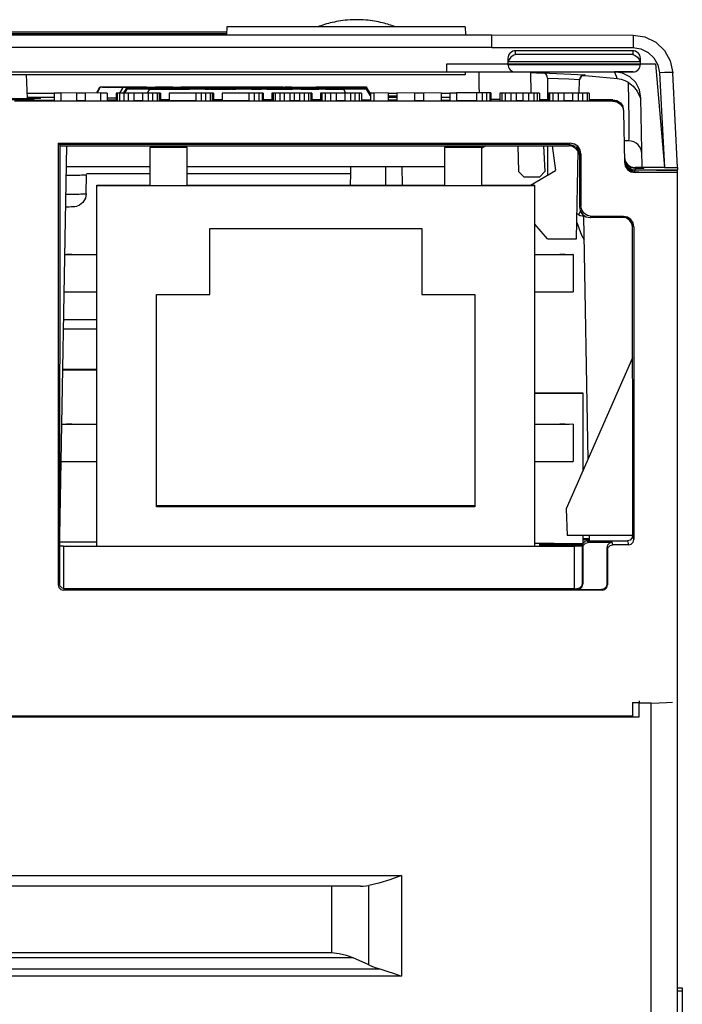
# Model space of a CAD drawing. Extents: x 0 to 420, y 0 to 297.
# Tile 7 of 30: x 214 to 226, y 71 to 90. Entities that reach past the tile are written whole.
import ezdxf

# ---------------------------------------------------------------- set-up
doc = ezdxf.new("R2010")
doc.units = 0
doc.header["$LTSCALE"] = 23.1
doc.layers.get('0').update_dxf_attribs({"linetype": 'CONTINUOUS'})

msp = doc.modelspace()

# ---------------------------------------------------------------- linework, layer by layer
at = {"color": 7, "linetype": 'CONTINUOUS'}
for p, q in [((193.716, 89.358), (222.716, 89.358)), ((217.717, 89.405), (198.466, 89.405)), ((212.422, 89.385), (217.716, 89.385)), ((217.719, 89.508), (217.716, 89.358)), ((222.214, 89.508), (217.719, 89.508)), ((222.214, 89.508), (222.216, 89.358)), ((222.716, 89.121), (222.716, 89.358)), ((222.716, 89.358), (225.376, 89.354)), ((225.376, 89.354), (225.375, 89.117)), ((222.716, 89.12), (193.716, 89.12)), ((222.716, 89.12), (225.369, 89.119)), ((223.162, 88.987), (223.163, 89.058)), ((225.371, 88.987), (223.162, 88.987)), ((225.369, 89.058), (223.163, 89.058)), ((225.369, 89.119), (225.525, 89.094)), ((225.369, 89.058), (225.371, 88.987)), ((221.866, 88.658), (221.866, 88.808)), ((221.866, 88.808), (223.016, 88.808)), ((223.016, 88.808), (223.016, 88.8)), ((223.016, 88.808), (223.016, 88.808)), ((223.016, 88.808), (225.516, 88.808)), ((223.016, 88.8), (225.516, 88.8)), ((223.018, 88.915), (223.017, 88.849)), ((223.019, 88.836), (223.022, 88.849)), ((223.042, 88.895), (223.022, 88.849)), ((225.51, 88.849), (223.022, 88.849)), ((223.074, 88.936), (223.042, 88.895)), ((225.459, 88.936), (225.49, 88.895)), ((225.49, 88.895), (225.51, 88.849)), ((225.514, 88.835), (225.51, 88.849)), ((225.516, 88.808), (225.514, 88.915)), ((225.516, 88.808), (225.516, 88.8)), ((225.516, 88.808), (225.796, 88.808)), ((225.796, 88.808), (225.966, 86.857)), ((192.358, 88.658), (225.371, 88.658)), ((193.216, 88.608), (222.216, 88.608)), ((213.935, 88.608), (213.959, 88.159)), ((222.216, 88.608), (222.216, 88.658)), ((222.466, 88.658), (222.472, 88.34)), ((222.466, 88.657), (222.472, 88.34)), ((223.173, 88.653), (223.161, 88.653)), ((223.444, 88.646), (223.449, 88.261)), ((223.444, 88.646), (223.67, 88.635)), ((223.67, 88.639), (223.67, 88.641)), ((224.47, 88.603), (224.471, 88.594)), ((225.371, 88.657), (225.025, 88.657)), ((225.873, 88.644), (225.966, 86.857)), ((226.216, 86.857), (226.123, 88.644)), ((223.766, 88.542), (223.766, 88.127)), ((224.359, 88.262), (224.364, 88.505)), ((213.953, 88.258), (214.466, 88.258)), ((214.466, 88.26), (214.466, 88.11)), ((214.591, 88.26), (214.466, 88.26)), ((214.883, 88.26), (214.591, 88.261)), ((214.591, 88.26), (214.591, 88.11)), ((214.883, 88.26), (214.883, 88.11)), ((215.05, 88.26), (214.883, 88.26)), ((215.341, 88.261), (215.05, 88.26)), ((215.05, 88.26), (215.05, 88.11)), ((215.269, 88.267), (215.328, 88.37)), ((215.332, 88.368), (215.273, 88.265)), ((215.332, 88.368), (215.332, 88.376)), ((215.341, 88.26), (215.341, 88.11)), ((215.466, 88.26), (215.341, 88.26)), ((215.354, 88.376), (215.412, 88.377)), ((215.412, 88.377), (215.502, 88.377)), ((215.556, 88.367), (215.452, 88.367)), ((215.466, 88.26), (215.466, 88.11)), ((215.502, 88.377), (215.619, 88.377)), ((215.688, 88.367), (215.556, 88.367)), ((215.619, 88.377), (215.765, 88.377)), ((215.633, 88.26), (215.633, 88.11)), ((215.654, 88.26), (215.633, 88.26)), ((215.654, 88.26), (215.654, 88.11)), ((215.695, 88.26), (215.654, 88.26)), ((219.912, 88.367), (215.688, 88.367)), ((215.695, 88.26), (215.695, 88.11)), ((215.779, 88.26), (215.695, 88.26)), ((215.702, 88.258), (215.765, 88.367)), ((215.765, 88.377), (216.104, 88.377)), ((215.778, 88.261), (215.829, 88.348)), ((215.779, 88.26), (215.779, 88.11)), ((215.862, 88.26), (215.779, 88.26)), ((215.832, 88.347), (215.792, 88.277)), ((215.829, 88.332), (215.795, 88.275)), ((215.832, 88.33), (215.799, 88.273)), ((215.832, 88.347), (215.832, 88.354)), ((215.832, 88.33), (215.832, 88.338)), ((215.854, 88.354), (215.912, 88.355)), ((215.854, 88.338), (215.912, 88.338)), ((215.862, 88.26), (215.862, 88.11)), ((215.966, 88.26), (215.862, 88.26)), ((215.912, 88.355), (216.002, 88.355)), ((215.912, 88.338), (216.002, 88.338)), ((215.916, 88.372), (216.041, 88.372)), ((215.916, 88.372), (215.937, 88.372)), ((215.937, 88.372), (216, 88.371)), ((216.056, 88.346), (215.952, 88.346)), ((216.056, 88.33), (215.952, 88.33)), ((215.966, 88.26), (215.966, 88.11)), ((216.133, 88.26), (215.966, 88.26)), ((216, 88.371), (216.104, 88.371)), ((216.002, 88.338), (216.119, 88.339)), ((216.062, 88.372), (216.041, 88.372)), ((216.188, 88.346), (216.056, 88.346)), ((216.188, 88.33), (216.056, 88.33)), ((216.116, 88.371), (216.062, 88.372)), ((216.104, 88.371), (216.375, 88.371)), ((216.208, 88.371), (216.116, 88.371)), ((216.116, 88.349), (216.116, 88.351)), ((216.116, 88.351), (216.304, 88.351)), ((216.241, 88.349), (216.116, 88.349)), ((216.119, 88.339), (216.265, 88.339)), ((216.133, 88.26), (216.133, 88.11)), ((216.237, 88.26), (216.133, 88.26)), ((219.912, 88.346), (216.188, 88.346)), ((219.918, 88.33), (216.188, 88.33)), ((216.208, 88.371), (216.375, 88.371)), ((216.229, 88.267), (216.265, 88.33)), ((216.237, 88.26), (216.237, 88.11)), ((216.32, 88.26), (216.237, 88.26)), ((216.241, 88.351), (216.241, 88.349)), ((216.241, 88.351), (216.533, 88.349)), ((216.262, 88.34), (216.265, 88.346)), ((216.266, 88.333), (216.266, 88.335)), ((216.266, 88.335), (216.391, 88.335)), ((216.616, 88.35), (216.304, 88.351)), ((216.32, 88.26), (216.32, 88.11)), ((216.404, 88.26), (216.32, 88.26)), ((216.458, 88.371), (216.375, 88.371)), ((216.375, 88.371), (216.533, 88.371)), ((216.391, 88.355), (216.933, 88.355)), ((216.391, 88.339), (217.412, 88.339)), ((216.391, 88.333), (217.016, 88.333)), ((216.404, 88.26), (216.404, 88.11)), ((216.445, 88.26), (216.404, 88.26)), ((216.445, 88.26), (216.445, 88.11)), ((216.466, 88.26), (216.445, 88.26)), ((216.52, 88.372), (216.458, 88.371)), ((216.466, 88.26), (216.466, 88.11)), ((216.562, 88.372), (216.52, 88.372)), ((216.533, 88.371), (216.645, 88.371)), ((216.562, 88.377), (216.7, 88.377)), ((216.645, 88.372), (216.562, 88.372)), ((216.929, 88.351), (216.616, 88.35)), ((216.633, 88.26), (216.633, 88.11)), ((217.133, 88.26), (216.633, 88.26)), ((216.645, 88.371), (216.687, 88.372)), ((216.687, 88.372), (216.645, 88.372)), ((216.687, 88.372), (216.687, 88.372)), ((216.7, 88.349), (216.991, 88.351)), ((216.854, 88.373), (216.854, 88.373)), ((217.187, 88.373), (216.854, 88.373)), ((216.854, 88.373), (217.645, 88.373)), ((216.929, 88.351), (217.116, 88.351)), ((216.991, 88.349), (216.991, 88.351)), ((217.016, 88.355), (217.308, 88.355)), ((217.016, 88.333), (217.016, 88.333)), ((217.116, 88.351), (217.116, 88.349)), ((217.133, 88.26), (217.133, 88.11)), ((217.237, 88.26), (217.133, 88.26)), ((217.412, 88.334), (217.183, 88.333)), ((217.187, 88.371), (217.187, 88.373)), ((217.312, 88.371), (217.187, 88.371)), ((217.237, 88.26), (217.237, 88.11)), ((217.32, 88.26), (217.237, 88.26)), ((217.283, 88.35), (217.283, 88.351)), ((217.304, 88.351), (217.283, 88.351)), ((217.283, 88.35), (217.304, 88.35)), ((217.345, 88.351), (217.304, 88.351)), ((217.304, 88.35), (217.345, 88.35)), ((217.308, 88.333), (217.391, 88.334)), ((217.312, 88.373), (217.312, 88.371)), ((217.645, 88.373), (217.312, 88.373)), ((217.32, 88.26), (217.32, 88.11)), ((217.404, 88.26), (217.32, 88.26)), ((217.408, 88.351), (217.345, 88.351)), ((217.345, 88.35), (217.412, 88.349)), ((217.808, 88.334), (217.391, 88.334)), ((217.404, 88.26), (217.404, 88.11)), ((217.445, 88.26), (217.404, 88.26)), ((217.429, 88.35), (217.408, 88.35)), ((217.412, 88.349), (217.512, 88.349)), ((217.412, 88.334), (217.787, 88.334)), ((217.47, 88.35), (217.429, 88.35)), ((217.445, 88.26), (217.445, 88.11)), ((217.466, 88.26), (217.445, 88.26)), ((217.466, 88.26), (217.466, 88.11)), ((217.512, 88.35), (217.47, 88.35)), ((217.6, 88.35), (217.512, 88.35)), ((217.512, 88.349), (217.6, 88.349)), ((217.783, 88.35), (217.6, 88.35)), ((217.616, 88.377), (217.929, 88.377)), ((217.633, 88.26), (217.633, 88.11)), ((218.133, 88.26), (217.633, 88.26)), ((217.645, 88.373), (217.645, 88.373)), ((217.866, 88.35), (217.783, 88.35)), ((217.787, 88.339), (218.37, 88.339)), ((218.016, 88.333), (217.787, 88.334)), ((217.808, 88.349), (217.887, 88.349)), ((217.808, 88.334), (217.891, 88.333)), ((217.833, 88.373), (217.812, 88.372)), ((217.812, 88.372), (217.812, 88.372)), ((217.812, 88.372), (217.833, 88.372)), ((217.887, 88.373), (217.833, 88.373)), ((217.833, 88.372), (217.866, 88.371)), ((217.866, 88.371), (217.937, 88.371)), ((217.929, 88.35), (217.866, 88.35)), ((217.937, 88.373), (217.887, 88.373)), ((217.887, 88.349), (217.97, 88.349)), ((217.97, 88.35), (217.929, 88.35)), ((217.958, 88.372), (217.937, 88.372)), ((217.937, 88.371), (218.145, 88.371)), ((217.991, 88.372), (217.958, 88.372)), ((217.991, 88.35), (217.97, 88.35)), ((217.97, 88.349), (218.054, 88.35)), ((218.054, 88.371), (217.991, 88.372)), ((218.054, 88.351), (217.991, 88.351)), ((218.016, 88.355), (218.266, 88.355)), ((218.35, 88.371), (218.054, 88.371)), ((218.095, 88.351), (218.054, 88.351)), ((218.054, 88.35), (218.095, 88.35)), ((218.116, 88.351), (218.095, 88.351)), ((218.095, 88.35), (218.116, 88.35)), ((218.116, 88.351), (218.116, 88.35)), ((218.133, 88.26), (218.133, 88.11)), ((218.237, 88.26), (218.133, 88.26)), ((218.475, 88.371), (218.145, 88.371)), ((218.183, 88.334), (218.308, 88.334)), ((218.183, 88.334), (218.204, 88.333)), ((218.204, 88.333), (218.266, 88.333)), ((218.237, 88.26), (218.237, 88.11)), ((218.32, 88.26), (218.237, 88.26)), ((218.266, 88.333), (218.37, 88.333)), ((218.283, 88.349), (218.283, 88.351)), ((218.283, 88.351), (218.408, 88.351)), ((218.329, 88.333), (218.308, 88.334)), ((218.32, 88.26), (218.32, 88.11)), ((218.383, 88.26), (218.32, 88.26)), ((218.391, 88.333), (218.329, 88.333)), ((218.454, 88.372), (218.35, 88.371)), ((218.383, 88.26), (218.383, 88.11)), ((218.404, 88.26), (218.383, 88.26)), ((218.475, 88.333), (218.391, 88.333)), ((218.404, 88.26), (218.404, 88.11)), ((218.408, 88.35), (218.783, 88.35)), ((218.5, 88.372), (218.454, 88.372)), ((218.475, 88.371), (218.583, 88.371)), ((218.475, 88.333), (218.641, 88.333)), ((218.52, 88.372), (218.5, 88.372)), ((218.52, 88.377), (218.783, 88.377)), ((218.583, 88.373), (218.52, 88.373)), ((218.57, 88.26), (218.57, 88.11)), ((218.591, 88.26), (218.57, 88.26)), ((218.625, 88.373), (218.583, 88.373)), ((218.583, 88.371), (218.625, 88.372)), ((218.591, 88.26), (218.591, 88.11)), ((218.633, 88.26), (218.591, 88.26)), ((218.645, 88.372), (218.625, 88.373)), ((218.625, 88.372), (218.645, 88.372)), ((218.633, 88.26), (218.633, 88.11)), ((218.716, 88.26), (218.633, 88.26)), ((218.725, 88.333), (218.641, 88.333)), ((218.641, 88.333), (218.745, 88.333)), ((218.645, 88.372), (218.645, 88.372)), ((218.716, 88.26), (218.716, 88.11)), ((218.8, 88.26), (218.716, 88.26)), ((218.787, 88.333), (218.725, 88.333)), ((218.745, 88.333), (218.829, 88.333)), ((218.912, 88.35), (218.783, 88.35)), ((218.829, 88.334), (218.787, 88.333)), ((218.8, 88.26), (218.8, 88.11)), ((218.904, 88.26), (218.8, 88.26)), ((218.812, 88.371), (218.812, 88.373)), ((218.812, 88.373), (218.929, 88.373)), ((218.937, 88.371), (218.812, 88.371)), ((218.829, 88.349), (218.954, 88.349)), ((218.829, 88.339), (219.995, 88.339)), ((218.912, 88.334), (218.829, 88.334)), ((218.829, 88.333), (218.912, 88.333)), ((218.904, 88.26), (218.904, 88.11)), ((219.091, 88.26), (218.904, 88.26)), ((218.97, 88.35), (218.912, 88.35)), ((218.912, 88.333), (218.954, 88.334)), ((218.954, 88.334), (218.912, 88.334)), ((218.937, 88.372), (218.937, 88.371)), ((218.937, 88.372), (219.408, 88.372)), ((218.937, 88.372), (219.312, 88.372)), ((218.954, 88.349), (219.054, 88.35)), ((218.954, 88.334), (218.954, 88.334)), ((218.991, 88.35), (218.97, 88.35)), ((218.987, 88.26), (218.987, 88.11)), ((219.054, 88.351), (218.991, 88.351)), ((219.095, 88.351), (219.054, 88.351)), ((219.054, 88.35), (219.095, 88.35)), ((219.091, 88.26), (219.091, 88.11)), ((219.175, 88.26), (219.091, 88.26)), ((219.116, 88.351), (219.095, 88.351)), ((219.095, 88.35), (219.116, 88.35)), ((219.116, 88.351), (219.116, 88.35)), ((219.12, 88.335), (219.245, 88.335)), ((219.12, 88.335), (219.454, 88.334)), ((219.175, 88.26), (219.175, 88.11)), ((219.258, 88.26), (219.175, 88.26)), ((219.516, 88.334), (219.245, 88.335)), ((219.258, 88.26), (219.258, 88.11)), ((219.3, 88.26), (219.258, 88.26)), ((219.283, 88.349), (219.283, 88.351)), ((219.283, 88.351), (219.408, 88.351)), ((219.3, 88.26), (219.3, 88.11)), ((219.32, 88.26), (219.3, 88.26)), ((219.312, 88.372), (219.395, 88.372)), ((219.32, 88.26), (219.32, 88.11)), ((219.437, 88.372), (219.395, 88.372)), ((219.408, 88.372), (219.5, 88.372)), ((219.408, 88.35), (220.033, 88.35)), ((219.458, 88.373), (219.437, 88.372)), ((219.454, 88.333), (219.454, 88.334)), ((219.458, 88.377), (219.995, 88.377)), ((219.5, 88.373), (219.458, 88.373)), ((219.487, 88.26), (219.487, 88.11)), ((219.508, 88.26), (219.487, 88.26)), ((219.562, 88.373), (219.5, 88.373)), ((219.5, 88.372), (219.562, 88.372)), ((219.508, 88.26), (219.508, 88.11)), ((219.57, 88.26), (219.508, 88.26)), ((219.787, 88.335), (219.516, 88.334)), ((219.583, 88.373), (219.562, 88.373)), ((219.562, 88.372), (219.583, 88.372)), ((219.57, 88.26), (219.57, 88.11)), ((219.675, 88.26), (219.57, 88.26)), ((219.579, 88.334), (219.912, 88.335)), ((219.579, 88.334), (219.579, 88.333)), ((219.583, 88.373), (219.583, 88.372)), ((219.675, 88.26), (219.675, 88.11)), ((219.779, 88.26), (219.675, 88.26)), ((219.779, 88.26), (219.779, 88.11)), ((219.945, 88.26), (219.779, 88.26)), ((219.787, 88.335), (219.912, 88.335)), ((220.064, 88.367), (219.912, 88.367)), ((220.064, 88.346), (219.912, 88.346)), ((219.918, 88.367), (219.923, 88.358)), ((220.033, 88.349), (219.918, 88.349)), ((219.918, 88.346), (219.921, 88.34)), ((219.918, 88.33), (219.954, 88.266)), ((220.064, 88.33), (219.918, 88.33)), ((219.945, 88.26), (219.945, 88.11)), ((220.05, 88.26), (219.945, 88.26)), ((219.995, 88.377), (220.127, 88.377)), ((219.995, 88.355), (220.127, 88.355)), ((219.995, 88.339), (220.127, 88.338)), ((220.033, 88.35), (220.033, 88.349)), ((220.05, 88.26), (220.05, 88.11)), ((220.133, 88.26), (220.05, 88.26)), ((220.181, 88.367), (220.064, 88.367)), ((220.181, 88.346), (220.064, 88.346)), ((220.181, 88.33), (220.064, 88.33)), ((220.127, 88.377), (220.23, 88.377)), ((220.127, 88.355), (220.23, 88.355)), ((220.127, 88.338), (220.23, 88.338)), ((220.133, 88.26), (220.133, 88.11)), ((220.216, 88.26), (220.133, 88.26)), ((220.271, 88.367), (220.181, 88.367)), ((220.271, 88.346), (220.181, 88.346)), ((220.271, 88.33), (220.181, 88.33)), ((220.216, 88.26), (220.216, 88.11)), ((220.258, 88.26), (220.216, 88.26)), ((220.258, 88.26), (220.258, 88.11)), ((220.329, 88.368), (220.271, 88.367)), ((220.329, 88.346), (220.271, 88.346)), ((220.329, 88.33), (220.271, 88.33)), ((220.351, 88.376), (220.351, 88.368)), ((220.425, 88.24), (220.351, 88.368)), ((220.351, 88.354), (220.351, 88.347)), ((220.425, 88.219), (220.351, 88.347)), ((220.351, 88.338), (220.351, 88.33)), ((220.425, 88.202), (220.351, 88.33)), ((220.42, 88.257), (220.354, 88.37)), ((220.354, 88.348), (220.425, 88.226)), ((220.425, 88.21), (220.354, 88.332)), ((220.414, 88.258), (220.425, 88.258)), ((220.425, 88.26), (220.425, 88.11)), ((220.487, 88.26), (220.425, 88.26)), ((220.758, 88.261), (220.487, 88.26)), ((220.487, 88.26), (220.487, 88.11)), ((220.758, 88.261), (220.758, 88.111)), ((220.758, 88.258), (220.925, 88.258)), ((220.925, 88.262), (220.925, 88.112)), ((221.258, 88.26), (220.925, 88.262)), ((221.258, 88.26), (221.258, 88.11)), ((221.425, 88.26), (221.258, 88.26)), ((221.758, 88.262), (221.425, 88.26)), ((221.425, 88.26), (221.425, 88.11)), ((221.758, 88.262), (221.758, 88.112)), ((221.758, 88.258), (221.925, 88.258)), ((221.925, 88.26), (221.925, 88.11)), ((222.05, 88.26), (221.925, 88.26)), ((222.425, 88.261), (222.05, 88.261)), ((222.05, 88.26), (222.05, 88.11)), ((222.425, 88.261), (222.425, 88.111)), ((222.529, 88.261), (222.425, 88.261)), ((222.472, 88.34), (222.472, 88.34)), ((222.529, 88.261), (222.529, 88.111)), ((222.612, 88.261), (222.529, 88.261)), ((222.612, 88.261), (222.612, 88.111)), ((222.675, 88.261), (222.612, 88.261)), ((222.675, 88.261), (222.675, 88.111)), ((222.695, 88.261), (222.675, 88.261)), ((222.695, 88.261), (222.695, 88.111)), ((222.862, 88.26), (222.862, 88.11)), ((222.904, 88.26), (222.862, 88.26)), ((222.904, 88.26), (222.904, 88.11)), ((222.966, 88.26), (222.904, 88.26)), ((222.966, 88.26), (222.966, 88.11)), ((223.07, 88.26), (222.966, 88.26)), ((223.07, 88.26), (223.07, 88.11)), ((223.175, 88.26), (223.07, 88.26)), ((223.175, 88.26), (223.175, 88.11)), ((223.3, 88.26), (223.175, 88.26)), ((223.3, 88.26), (223.3, 88.11)), ((223.404, 88.26), (223.3, 88.26)), ((223.404, 88.26), (223.404, 88.11)), ((223.508, 88.26), (223.404, 88.26)), ((223.508, 88.26), (223.508, 88.11)), ((223.57, 88.26), (223.508, 88.26)), ((223.57, 88.26), (223.57, 88.11)), ((223.612, 88.26), (223.57, 88.26)), ((223.612, 88.26), (223.612, 88.11)), ((223.779, 88.26), (223.779, 88.11)), ((223.8, 88.26), (223.779, 88.26)), ((223.8, 88.26), (223.8, 88.11)), ((223.862, 88.26), (223.8, 88.26)), ((223.862, 88.26), (223.862, 88.11)), ((223.966, 88.26), (223.862, 88.26)), ((223.966, 88.26), (223.966, 88.11)), ((224.07, 88.26), (223.966, 88.26)), ((224.07, 88.26), (224.07, 88.11)), ((224.237, 88.26), (224.07, 88.26)), ((224.237, 88.26), (224.237, 88.11)), ((224.341, 88.26), (224.237, 88.26)), ((224.341, 88.26), (224.341, 88.11)), ((224.425, 88.26), (224.341, 88.26)), ((224.425, 88.26), (224.425, 88.11)), ((224.508, 88.26), (224.425, 88.26)), ((224.508, 88.26), (224.508, 88.11)), ((224.55, 88.26), (224.508, 88.26)), ((224.55, 88.26), (224.55, 88.11)), ((213.489, 88.157), (213.888, 88.158)), ((224.996, 88.108), (213.716, 88.108)), ((213.957, 88.184), (214.466, 88.184)), ((213.96, 88.166), (213.958, 88.166)), ((213.959, 88.184), (214.466, 88.184)), ((213.959, 88.125), (213.959, 88.14)), ((214.091, 88.14), (214.066, 88.141)), ((214.091, 88.125), (214.091, 88.14)), ((214.591, 88.111), (214.883, 88.11)), ((215.05, 88.11), (214.883, 88.11)), ((215.05, 88.11), (215.341, 88.111)), ((215.466, 88.167), (215.633, 88.167)), ((215.633, 88.124), (215.466, 88.124)), ((215.633, 88.123), (215.466, 88.123)), ((215.633, 88.11), (215.654, 88.11)), ((215.695, 88.11), (215.779, 88.11)), ((215.779, 88.11), (215.862, 88.11)), ((215.862, 88.11), (215.966, 88.11)), ((216.133, 88.11), (215.966, 88.11)), ((216.133, 88.11), (216.237, 88.11)), ((216.237, 88.11), (216.32, 88.11)), ((216.32, 88.11), (216.404, 88.11)), ((216.445, 88.11), (216.466, 88.11)), ((216.633, 88.129), (216.466, 88.129)), ((216.633, 88.124), (216.466, 88.124)), ((216.633, 88.123), (216.466, 88.123)), ((217.133, 88.11), (216.633, 88.11)), ((217.633, 88.129), (217.466, 88.129)), ((217.633, 88.124), (217.466, 88.124)), ((217.633, 88.123), (217.466, 88.123)), ((218.133, 88.11), (217.633, 88.11)), ((218.57, 88.129), (218.404, 88.129)), ((218.57, 88.124), (218.404, 88.124)), ((218.57, 88.123), (218.404, 88.123)), ((218.57, 88.11), (218.591, 88.11)), ((218.633, 88.11), (218.716, 88.11)), ((218.716, 88.11), (218.8, 88.11)), ((218.8, 88.11), (218.904, 88.11)), ((219.091, 88.11), (218.904, 88.11)), ((219.091, 88.11), (219.175, 88.11)), ((219.175, 88.11), (219.258, 88.11)), ((219.3, 88.11), (219.32, 88.11)), ((219.487, 88.129), (219.32, 88.129)), ((219.487, 88.124), (219.32, 88.124)), ((219.487, 88.123), (219.32, 88.123)), ((219.487, 88.11), (219.508, 88.11)), ((219.57, 88.11), (219.675, 88.11)), ((219.675, 88.11), (219.779, 88.11)), ((219.945, 88.11), (219.779, 88.11)), ((219.945, 88.11), (220.05, 88.11)), ((220.05, 88.11), (220.133, 88.11)), ((220.216, 88.11), (220.258, 88.11)), ((220.258, 88.129), (220.298, 88.129)), ((220.425, 88.124), (220.258, 88.124)), ((220.425, 88.123), (220.258, 88.123)), ((220.298, 88.129), (220.425, 88.13)), ((220.425, 88.11), (220.487, 88.11)), ((220.487, 88.11), (220.758, 88.111)), ((220.758, 88.205), (220.82, 88.205)), ((220.758, 88.184), (220.925, 88.184)), ((220.758, 88.184), (220.925, 88.184)), ((220.925, 88.124), (220.758, 88.124)), ((220.925, 88.123), (220.758, 88.123)), ((220.82, 88.205), (220.925, 88.205)), ((220.925, 88.112), (221.258, 88.11)), ((221.425, 88.11), (221.258, 88.11)), ((221.425, 88.11), (221.758, 88.112)), ((221.758, 88.184), (221.925, 88.184)), ((221.758, 88.123), (221.915, 88.124)), ((222.425, 88.111), (222.05, 88.111)), ((222.425, 88.111), (222.529, 88.111)), ((222.529, 88.111), (222.612, 88.111)), ((222.675, 88.111), (222.695, 88.111)), ((222.753, 88.135), (222.695, 88.135)), ((222.862, 88.135), (222.753, 88.135)), ((223.3, 88.11), (223.175, 88.11)), ((223.766, 88.132), (223.612, 88.132)), ((223.612, 88.127), (223.779, 88.127)), ((223.612, 88.119), (223.779, 88.119)), ((223.779, 88.11), (223.8, 88.11)), ((223.862, 88.11), (223.966, 88.11)), ((223.966, 88.11), (224.07, 88.11)), ((224.237, 88.11), (224.07, 88.11)), ((224.237, 88.11), (224.341, 88.11)), ((224.341, 88.11), (224.425, 88.11)), ((224.508, 88.11), (224.55, 88.11)), ((224.996, 88.132), (224.55, 88.132)), ((224.55, 88.127), (224.996, 88.127)), ((224.55, 88.119), (224.996, 88.119)), ((224.996, 88.108), (224.996, 88.113)), ((225.136, 88.075), (225.18, 88.012)), ((225.548, 86.857), (225.525, 88.166)), ((225.196, 87.911), (225.213, 86.954)), ((214.539, 87.314), (214.539, 78.985)), ((214.567, 87.288), (214.539, 87.314)), ((214.539, 87.314), (224.193, 87.314)), ((214.569, 87.288), (214.566, 79.011)), ((224.166, 87.29), (214.567, 87.288)), ((224.193, 87.314), (224.166, 87.29)), ((225.293, 87.358), (225.206, 87.358)), ((214.695, 87.261), (214.567, 79.911)), ((214.568, 87.261), (224.17, 87.261)), ((216.269, 87.233), (216.269, 86.508)), ((216.969, 87.233), (216.269, 87.233)), ((216.969, 86.508), (216.969, 87.233)), ((221.824, 87.233), (221.824, 86.508)), ((222.524, 87.233), (221.824, 87.233)), ((222.599, 87.261), (222.524, 87.218)), ((222.524, 86.508), (222.524, 87.233)), ((223.206, 87.261), (223.215, 86.778)), ((223.686, 87.261), (223.711, 86.777)), ((223.766, 87.261), (223.766, 86.712)), ((223.854, 87.261), (223.916, 86.798)), ((224.282, 87.254), (224.17, 87.261)), ((224.237, 87.249), (224.17, 87.261)), ((224.297, 87.215), (224.237, 87.249)), ((224.261, 87.267), (224.282, 87.254)), ((224.342, 87.163), (224.297, 87.215)), ((224.311, 85.508), (224.34, 87.168)), ((224.318, 87.251), (224.366, 87.098)), ((224.366, 87.098), (224.342, 87.163)), ((224.366, 87.095), (224.393, 87.114)), ((224.393, 87.114), (224.393, 86.134)), ((224.366, 87.095), (224.366, 87.064)), ((224.368, 87.064), (224.366, 86.111)), ((225.213, 87.05), (225.229, 86.974)), ((225.229, 86.956), (225.227, 86.969)), ((225.229, 86.974), (225.273, 86.911)), ((225.273, 86.892), (225.229, 86.956)), ((225.232, 86.925), (225.246, 86.9)), ((225.273, 86.911), (225.337, 86.869)), ((214.688, 86.874), (216.269, 86.874)), ((216.269, 86.737), (215.077, 86.737)), ((216.969, 86.874), (221.824, 86.874)), ((220.056, 86.737), (216.969, 86.737)), ((220.052, 86.524), (220.056, 86.737)), ((220.056, 86.737), (220.058, 86.874)), ((220.707, 86.874), (220.711, 86.524)), ((221.028, 86.524), (221.023, 86.874)), ((223.316, 86.678), (223.215, 86.778)), ((223.441, 86.524), (223.916, 86.798)), ((223.711, 86.777), (223.616, 86.678)), ((225.246, 86.9), (225.264, 86.876)), ((225.312, 86.805), (225.261, 86.848)), ((225.337, 86.85), (225.273, 86.892)), ((225.312, 86.837), (225.341, 86.823)), ((225.375, 86.78), (225.312, 86.805)), ((225.484, 86.803), (225.315, 86.804)), ((225.337, 86.869), (225.413, 86.854)), ((225.413, 86.835), (225.337, 86.85)), ((225.341, 86.823), (225.375, 86.813)), ((225.375, 86.813), (225.413, 86.81)), ((225.413, 86.778), (225.394, 86.778)), ((225.548, 86.854), (225.413, 86.854)), ((225.413, 86.835), (225.413, 86.81)), ((225.578, 86.835), (225.413, 86.835)), ((225.413, 86.81), (225.646, 86.81)), ((225.486, 86.769), (225.413, 86.769)), ((225.413, 86.763), (225.413, 86.758)), ((226.216, 86.758), (225.413, 86.758)), ((225.466, 86.855), (225.548, 86.855)), ((225.82, 86.802), (225.484, 86.803)), ((225.486, 86.769), (225.486, 86.763)), ((225.966, 86.857), (225.548, 86.857)), ((225.578, 86.835), (225.578, 86.854)), ((225.646, 86.81), (225.966, 86.811)), ((226.216, 86.802), (225.82, 86.802)), ((225.966, 86.857), (226.216, 86.857)), ((225.966, 86.811), (226.216, 86.811)), ((226.216, 86.854), (226.216, 86.811)), ((226.216, 59.297), (226.216, 86.802)), ((214.685, 86.711), (214.821, 86.712)), ((214.821, 86.712), (214.911, 86.713)), ((215.071, 86.358), (215.077, 86.716)), ((223.316, 86.678), (223.616, 86.678)), ((214.679, 86.353), (214.75, 86.354)), ((214.75, 86.354), (214.852, 86.355)), ((214.852, 86.355), (214.935, 86.355)), ((215.269, 79.708), (215.269, 86.524)), ((215.269, 86.524), (216.269, 86.524)), ((223.524, 86.508), (215.269, 86.508)), ((216.969, 86.524), (221.824, 86.524)), ((222.524, 86.524), (223.524, 86.524)), ((223.524, 79.708), (223.524, 86.524)), ((214.783, 86.111), (214.747, 86.11)), ((214.806, 86.111), (214.783, 86.111)), ((224.393, 86.134), (224.366, 86.111)), ((224.317, 85.816), (224.405, 85.579)), ((224.359, 85.979), (224.346, 85.971)), ((224.346, 85.971), (224.381, 85.953)), ((224.346, 85.971), (224.347, 85.971)), ((224.346, 85.971), (224.346, 85.971)), ((224.444, 85.935), (224.524, 81.345)), ((224.472, 85.938), (224.457, 85.938)), ((224.568, 85.911), (224.592, 85.934)), ((225.281, 85.911), (224.568, 85.911)), ((225.193, 85.934), (224.592, 85.934)), ((225.31, 85.862), (225.246, 85.904)), ((225.369, 79.915), (225.367, 85.826)), ((217.396, 84.458), (217.396, 85.708)), ((217.396, 85.708), (221.396, 85.708)), ((221.396, 85.708), (221.396, 84.458)), ((223.766, 85.508), (223.524, 85.785)), ((225.393, 85.734), (225.393, 79.84)), ((223.766, 85.508), (224.311, 85.508)), ((224.405, 85.579), (224.452, 85.494)), ((223.994, 85.211), (223.994, 85.215)), ((223.994, 85.215), (224.144, 85.215)), ((224.244, 85.213), (224.244, 84.513)), ((216.396, 80.458), (216.396, 84.458)), ((216.396, 84.458), (217.396, 84.458)), ((221.396, 84.458), (222.396, 84.458)), ((222.396, 84.458), (222.396, 80.458)), ((215.269, 83.983), (214.638, 83.983)), ((215.269, 83.807), (214.635, 83.807)), ((225.368, 83.267), (224.118, 80.418)), ((214.621, 83.05), (215.269, 83.05)), ((215.269, 83.036), (214.621, 83.036)), ((223.524, 82.607), (224.429, 82.607)), ((224.429, 82.59), (223.524, 82.59)), ((224.429, 82.607), (224.429, 81.127)), ((214.603, 82.014), (214.649, 82.015)), ((223.994, 82.011), (223.994, 82.015)), ((224.244, 82.013), (224.244, 81.313)), ((222.396, 80.472), (216.396, 80.472)), ((222.396, 80.458), (216.396, 80.458)), ((224.118, 80.418), (224.136, 79.915)), ((225.369, 80.044), (225.366, 79.914)), ((225.366, 79.915), (224.136, 79.915)), ((224.429, 79.915), (224.429, 79.765)), ((224.549, 79.915), (224.551, 79.815)), ((225.393, 79.84), (225.369, 79.915)), ((215.269, 79.786), (214.567, 79.786)), ((214.641, 79.708), (214.641, 78.908)), ((224.266, 79.708), (214.641, 79.708)), ((223.616, 79.765), (223.524, 79.765)), ((223.616, 79.748), (223.616, 79.763)), ((223.616, 79.748), (223.636, 79.748)), ((223.616, 79.725), (223.616, 79.739)), ((223.892, 79.764), (224.432, 79.764)), ((223.892, 79.739), (224.419, 79.739)), ((224.016, 79.764), (224.016, 79.747)), ((224.266, 79.708), (224.266, 78.908)), ((224.419, 79.714), (224.419, 79.008)), ((224.419, 79.714), (224.429, 79.681)), ((224.429, 79.851), (224.496, 79.851)), ((224.429, 79.848), (224.496, 79.848)), ((224.429, 79.845), (224.496, 79.845)), ((224.429, 79.842), (224.496, 79.842)), ((224.429, 79.839), (224.496, 79.839)), ((224.429, 79.788), (224.455, 79.788)), ((224.429, 79.681), (224.429, 78.996)), ((224.529, 79.781), (224.519, 79.814)), ((224.519, 79.814), (225.269, 79.814)), ((224.551, 79.85), (224.524, 79.85)), ((224.551, 79.847), (224.524, 79.847)), ((224.551, 79.844), (224.524, 79.844)), ((224.551, 79.841), (224.524, 79.841)), ((224.551, 79.838), (224.524, 79.838)), ((224.979, 79.781), (224.529, 79.781)), ((224.879, 79.681), (224.879, 78.996)), ((224.879, 79.681), (224.893, 79.64)), ((224.992, 79.74), (224.979, 79.781)), ((225.293, 79.74), (224.992, 79.74)), ((225.269, 79.814), (225.293, 79.74)), ((224.893, 79.64), (224.893, 78.982)), ((214.566, 79.011), (214.54, 78.982)), ((224.405, 78.958), (224.369, 78.921)), ((224.419, 79.008), (224.405, 78.958)), ((224.429, 78.996), (224.419, 79.008)), ((224.893, 78.982), (224.879, 78.996)), ((214.641, 78.918), (214.616, 78.924)), ((214.64, 78.882), (214.654, 78.897)), ((224.793, 78.882), (214.64, 78.882)), ((224.266, 78.908), (214.641, 78.908)), ((224.369, 78.921), (224.319, 78.908)), ((224.329, 78.896), (224.319, 78.908)), ((224.329, 78.896), (224.779, 78.896)), ((224.779, 78.896), (224.793, 78.882)), ((225.366, 76.765), (225.366, 76.508)), ((225.366, 76.765), (225.492, 76.765)), ((225.489, 76.497), (225.489, 76.755)), ((225.716, 76.755), (225.489, 76.755)), ((225.492, 76.796), (225.491, 76.755)), ((225.716, 59.546), (225.716, 76.755)), ((226.008, 76.763), (226.121, 76.773)), ((190.946, 76.497), (225.489, 76.497)), ((225.366, 76.508), (191.066, 76.508)), ((191.769, 73.502), (221.013, 73.502)), ((221.013, 73.502), (221.013, 71.601)), ((220.236, 73.298), (192.547, 73.298)), ((219.691, 73.298), (219.691, 72.043)), ((220.398, 71.814), (220.398, 73.311)), ((220.1, 71.948), (192.682, 71.948)), ((209.355, 72.048), (219.691, 72.048)), ((209.404, 72.048), (219.691, 72.048)), ((220.398, 71.814), (220.1, 71.948)), ((192.178, 71.739), (220.605, 71.739)), ((221.013, 71.601), (191.769, 71.601)), ((226.216, 71.386), (226.304, 71.386)), ((226.216, 71.327), (226.304, 71.327)), ((226.304, 71.386), (226.304, 62.076))]:
    msp.add_line(p, q, dxfattribs=at)
for points in [[(220.903, 89.508), (220.896, 89.51), (220.868, 89.52), (220.84, 89.53), (220.811, 89.539), (220.781, 89.549), (220.751, 89.558), (220.719, 89.567), (220.686, 89.576), (220.652, 89.584), (220.617, 89.593), (220.58, 89.601), (220.543, 89.608), (220.504, 89.615), (220.465, 89.621), (220.424, 89.627), (220.381, 89.632), (220.337, 89.636), (220.291, 89.639), (220.242, 89.642), (220.192, 89.643), (220.142, 89.643), (220.091, 89.642), (220.042, 89.64), (219.996, 89.636), (219.951, 89.632), (219.908, 89.627), (219.866, 89.621), (219.825, 89.614), (219.785, 89.607), (219.746, 89.599), (219.707, 89.591), (219.67, 89.582), (219.633, 89.572), (219.597, 89.562), (219.561, 89.552), (219.527, 89.541), (219.493, 89.53), (219.46, 89.519), (219.429, 89.508)], [(225.376, 89.354), (225.599, 89.319), (225.803, 89.219), (225.967, 89.063), (226.077, 88.865), (226.123, 88.644)], [(223.162, 88.987), (223.115, 88.968), (223.074, 88.936)], [(225.371, 88.987), (225.418, 88.968), (225.459, 88.936)], [(225.525, 89.094), (225.66, 89.027), (225.769, 88.924), (225.842, 88.792), (225.873, 88.644)], [(223.016, 88.808), (223.017, 88.822), (223.019, 88.836)], [(225.516, 88.808), (225.516, 88.821), (225.514, 88.835)], [(223.766, 88.542), (223.759, 88.58), (223.738, 88.611), (223.707, 88.633), (223.67, 88.641)], [(223.67, 88.641), (223.936, 88.631), (224.202, 88.618), (224.47, 88.603)], [(224.47, 88.603), (224.432, 88.598), (224.4, 88.58), (224.376, 88.551), (224.364, 88.515)], [(224.471, 88.594), (224.432, 88.59), (224.4, 88.572), (224.376, 88.543), (224.364, 88.506)], [(224.437, 88.59), (224.533, 88.584), (225.08, 88.533)], [(225.079, 88.533), (225.061, 88.574), (225.043, 88.616), (225.025, 88.657)], [(225.316, 88.564), (225.178, 88.633), (225.025, 88.657)], [(226.123, 88.644), (226.104, 88.648), (226.052, 88.649), (225.971, 88.648), (225.873, 88.644)], [(223.766, 88.542), (223.966, 88.535), (224.165, 88.526), (224.364, 88.515)], [(224.364, 88.505), (224.364, 88.508), (224.364, 88.511), (224.364, 88.515)], [(225.079, 88.533), (225.153, 88.519), (225.221, 88.496), (225.285, 88.464)], [(225.285, 88.464), (225.29, 88.093), (225.294, 87.783), (225.296, 87.551), (225.296, 87.407), (225.293, 87.358)], [(225.285, 88.464), (225.377, 88.392), (225.454, 88.295), (225.507, 88.177), (225.509, 88.163)], [(225.525, 88.166), (225.498, 88.319), (225.426, 88.456), (225.316, 88.564)], [(215.332, 88.376), (215.337, 88.376), (215.354, 88.376)], [(215.452, 88.367), (215.378, 88.367), (215.353, 88.368), (215.338, 88.368), (215.332, 88.368)], [(215.832, 88.354), (215.837, 88.354), (215.854, 88.354)], [(215.952, 88.346), (215.878, 88.346), (215.853, 88.346), (215.838, 88.347), (215.832, 88.347)], [(215.832, 88.338), (215.837, 88.338), (215.854, 88.338)], [(215.952, 88.33), (215.878, 88.33), (215.853, 88.33), (215.838, 88.33), (215.832, 88.33)], [(216.002, 88.355), (216.119, 88.355), (216.188, 88.355)], [(220.23, 88.377), (220.304, 88.377), (220.329, 88.376), (220.345, 88.376), (220.351, 88.376)], [(220.23, 88.355), (220.304, 88.354), (220.329, 88.354), (220.345, 88.354), (220.351, 88.354)], [(220.23, 88.338), (220.304, 88.338), (220.329, 88.338), (220.345, 88.338), (220.351, 88.338)], [(220.351, 88.368), (220.345, 88.368), (220.329, 88.368)], [(220.351, 88.347), (220.345, 88.347), (220.329, 88.346)], [(220.351, 88.33), (220.345, 88.33), (220.329, 88.33)], [(213.651, 88.141), (213.816, 88.141), (213.922, 88.141), (213.959, 88.14)], [(213.888, 88.158), (214.134, 88.16), (214.216, 88.162)], [(214.066, 88.141), (213.991, 88.141), (213.959, 88.141)], [(213.959, 88.125), (213.996, 88.124), (214.103, 88.124), (214.268, 88.124), (214.466, 88.123)], [(224.996, 88.132), (225.073, 88.117), (225.136, 88.075)], [(225.136, 88.07), (225.073, 88.112), (224.996, 88.127)], [(224.996, 88.119), (225.073, 88.104), (225.136, 88.062), (225.18, 87.999), (225.196, 87.923)], [(224.996, 88.108), (225.073, 88.093), (225.136, 88.05), (225.18, 87.987), (225.196, 87.911)], [(224.166, 87.29), (224.191, 87.289), (224.215, 87.284), (224.239, 87.277), (224.261, 87.267)], [(224.393, 87.114), (224.377, 87.191), (224.334, 87.255), (224.27, 87.298), (224.193, 87.314)], [(224.309, 87.24), (224.303, 87.237), (224.314, 87.225), (224.326, 87.211), (224.337, 87.195), (224.348, 87.175), (224.357, 87.152), (224.363, 87.126), (224.366, 87.099)], [(225.213, 86.954), (225.229, 86.878), (225.273, 86.815), (225.337, 86.773), (225.413, 86.758)], [(225.215, 86.955), (225.229, 86.89), (225.273, 86.826), (225.337, 86.784), (225.413, 86.769)], [(225.264, 86.876), (225.286, 86.855), (225.312, 86.837)], [(214.911, 86.713), (214.949, 86.713), (214.982, 86.714), (215.01, 86.714), (215.034, 86.714), (215.052, 86.715), (215.065, 86.715), (215.073, 86.715), (215.077, 86.716), (215.077, 86.716)], [(215.071, 86.358), (215.055, 86.276), (215.006, 86.195), (214.94, 86.142), (214.886, 86.121), (214.852, 86.114), (214.838, 86.113), (214.829, 86.112), (214.822, 86.112), (214.815, 86.112), (214.806, 86.111)], [(214.935, 86.355), (214.969, 86.356), (214.998, 86.356), (215.022, 86.356), (215.042, 86.357), (215.056, 86.357), (215.066, 86.357), (215.07, 86.358), (215.071, 86.358)], [(214.747, 86.11), (214.693, 86.11), (214.675, 86.11)], [(224.32, 85.983), (224.333, 85.979), (224.346, 85.971)], [(224.38, 86.042), (224.378, 86.024), (224.359, 85.979)], [(224.366, 86.111), (224.381, 86.036), (224.424, 85.97), (224.489, 85.926), (224.568, 85.911)], [(224.592, 85.934), (224.515, 85.949), (224.451, 85.993), (224.408, 86.057), (224.393, 86.134)], [(224.381, 85.953), (224.418, 85.942), (224.457, 85.938)], [(225.393, 85.734), (225.377, 85.811), (225.334, 85.875), (225.27, 85.918), (225.193, 85.934)], [(225.367, 85.736), (225.353, 85.798), (225.31, 85.862)], [(215.269, 85.208), (214.959, 85.209), (214.733, 85.21), (214.659, 85.211)], [(214.799, 85.215), (214.721, 85.214), (214.695, 85.213)], [(224.244, 85.213), (224.238, 85.212), (224.17, 85.211), (224.027, 85.21), (223.81, 85.209), (223.524, 85.208)], [(224.097, 85.213), (224.071, 85.214), (223.994, 85.215)], [(224.144, 85.215), (224.229, 85.213), (224.244, 85.213)], [(214.647, 84.511), (214.733, 84.51), (214.959, 84.509), (215.269, 84.508)], [(223.524, 84.508), (223.81, 84.509), (224.027, 84.51), (224.17, 84.511), (224.238, 84.512), (224.244, 84.513)], [(214.972, 83.046), (214.984, 83.046), (215.02, 83.045), (215.075, 83.045), (215.144, 83.045), (215.269, 83.045)], [(214.972, 83.041), (214.984, 83.041), (215.02, 83.04), (215.075, 83.04), (215.144, 83.04), (215.269, 83.04)], [(215.269, 82.008), (214.959, 82.009), (214.733, 82.01), (214.603, 82.011)], [(214.799, 82.015), (214.721, 82.014), (214.695, 82.013)], [(224.244, 82.013), (224.238, 82.012), (224.17, 82.011), (224.027, 82.01), (223.81, 82.009), (223.524, 82.008)], [(224.097, 82.013), (224.071, 82.014), (223.994, 82.015)], [(214.591, 81.312), (214.595, 81.311), (214.733, 81.31), (214.959, 81.309), (215.269, 81.308)], [(223.524, 81.308), (223.81, 81.309), (224.027, 81.31), (224.17, 81.311), (224.238, 81.312), (224.244, 81.313)], [(225.368, 79.912), (225.355, 79.864), (225.319, 79.828), (225.269, 79.814)], [(214.641, 79.712), (214.622, 79.712), (214.567, 79.712)], [(223.892, 79.764), (223.781, 79.764), (223.693, 79.764), (223.636, 79.764), (223.616, 79.763)], [(223.892, 79.739), (223.781, 79.739), (223.693, 79.739), (223.636, 79.739), (223.616, 79.739)], [(223.616, 79.725), (223.636, 79.725), (223.693, 79.725), (223.781, 79.725), (223.892, 79.724), (224.419, 79.724)], [(223.636, 79.748), (223.693, 79.747), (223.781, 79.747), (223.892, 79.747), (224.419, 79.747)], [(224.419, 79.711), (224.343, 79.711), (224.286, 79.71), (224.266, 79.71)], [(224.519, 79.814), (224.468, 79.801), (224.432, 79.764), (224.419, 79.714)], [(224.524, 79.85), (224.463, 79.85), (224.429, 79.85)], [(224.524, 79.847), (224.463, 79.847), (224.429, 79.847)], [(224.524, 79.844), (224.463, 79.844), (224.429, 79.844)], [(224.524, 79.841), (224.463, 79.841), (224.429, 79.841)], [(224.524, 79.838), (224.463, 79.838), (224.429, 79.838)], [(224.429, 79.681), (224.443, 79.731), (224.479, 79.767), (224.529, 79.781)], [(224.496, 79.851), (224.544, 79.851), (224.551, 79.851)], [(224.496, 79.848), (224.544, 79.848), (224.551, 79.848)], [(224.496, 79.845), (224.544, 79.845), (224.551, 79.845)], [(224.496, 79.842), (224.544, 79.842), (224.551, 79.842)], [(224.496, 79.839), (224.544, 79.839), (224.551, 79.839)], [(224.979, 79.781), (224.929, 79.767), (224.893, 79.731), (224.879, 79.681)], [(224.893, 79.64), (224.906, 79.69), (224.942, 79.727), (224.992, 79.74)], [(225.293, 79.74), (225.343, 79.754), (225.379, 79.79), (225.393, 79.84)], [(214.539, 78.985), (214.554, 78.931), (214.59, 78.895), (214.64, 78.882)], [(214.616, 78.924), (214.58, 78.961), (214.566, 79.011)], [(224.329, 78.896), (224.38, 78.91), (224.416, 78.946), (224.429, 78.996)], [(224.879, 78.996), (224.866, 78.946), (224.83, 78.91), (224.779, 78.896)], [(224.793, 78.882), (224.843, 78.895), (224.879, 78.931), (224.893, 78.982)], [(224.266, 78.91), (224.286, 78.91), (224.329, 78.911)], [(225.716, 76.755), (225.869, 76.757), (226.008, 76.763)], [(221.013, 73.502), (220.789, 73.421), (220.583, 73.355), (220.398, 73.311)], [(220.236, 73.298), (220.291, 73.299), (220.345, 73.304), (220.398, 73.311)], [(220.1, 71.948), (219.975, 71.995), (219.838, 72.026), (219.691, 72.043)], [(220.398, 71.814), (220.466, 71.785), (220.535, 71.76), (220.605, 71.739)], [(220.605, 71.739), (220.735, 71.698), (220.871, 71.652), (221.013, 71.601)]]:
    msp.add_lwpolyline(points, dxfattribs=at)
for centre, radius, start, end in [((223.163, 88.913), 0.145, 90.0001, 179.0012), ((225.369, 88.913), 0.145, 0.9995, 90.0004), ((223.161, 88.803), 0.145, 181, 270), ((225.371, 88.803), 0.145, 270, 359), ((223.472, 88.357), 1, 180.9976, 185.2884), ((225.293, 87.108), 0.25, 1.0277, 90)]:
    msp.add_arc(centre, radius, start, end, dxfattribs=at)

doc.saveas('drawing.dxf')
